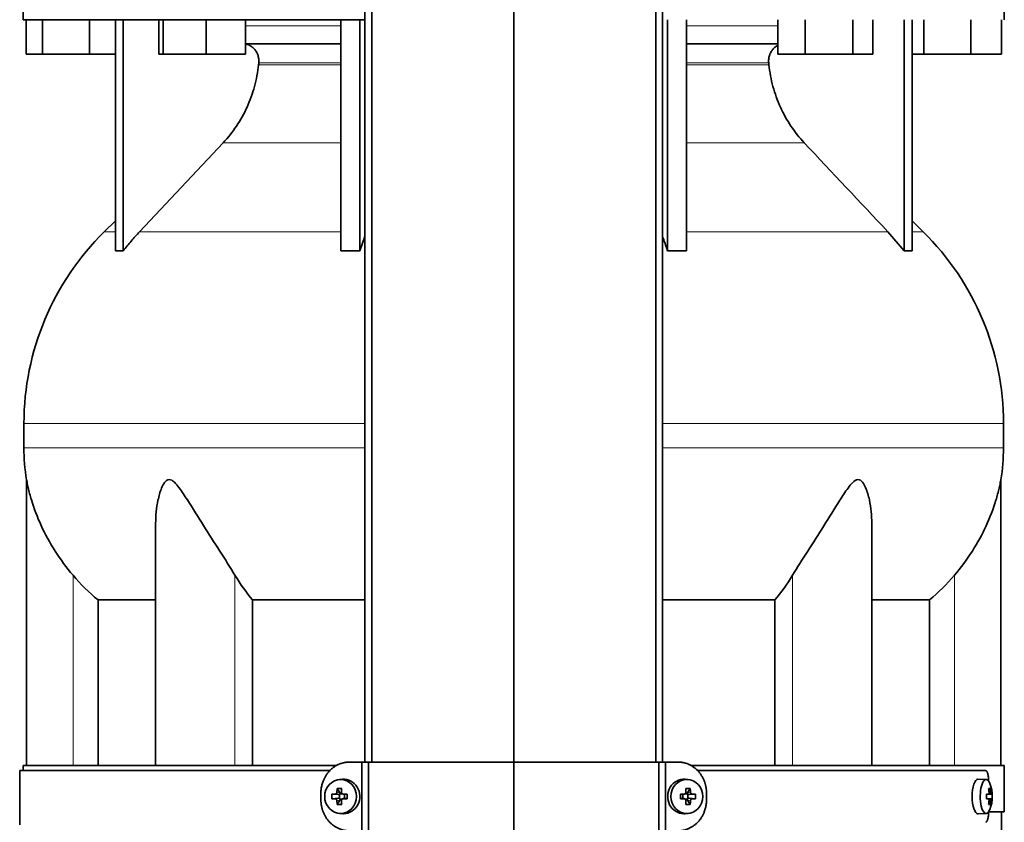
# Model space of a CAD drawing. Header units: millimetres. Extents: x 449 to 1324, y -2338 to 1809.
# Tile 17 of 30: x 456 to 742, y -184 to 49. Entities that reach past the tile are written whole.
import ezdxf

# ---------------------------------------------------------------- set-up
doc = ezdxf.new("R2010")
doc.units = ezdxf.units.MM
for name, color, linetype in [('M5X8_UNI7687', 7, 'Continuous'), ('MID_454-5', 7, 'Continuous'), ('VSI344-454_FILTR', 7, 'Continuous'), ('VSI344-454_SUPPO', 7, 'Continuous'), ('VSI344-454_TERMI', 7, 'Continuous'), ('VSI454_DIFFUSORE', 7, 'Continuous')]:
    doc.layers.add(name, color=color, linetype=linetype)

# ---------------------------------------------------------------- blocks, each defined once
blk = doc.blocks.new('SE')
at = {"layer": 'M5X8_UNI7687', "color": 7, "linetype": 'Continuous', "lineweight": 35}
for p, q in [((549.45, -171.39), (548.6, -171.46)), ((649.86, -171.46), (649.01, -171.39)), ((736.44, -171.45), (734.09, -171.38)), ((547.96, -174.04), (548.73, -175.34)), ((650.5, -174.04), (649.73, -175.34)), ((737.6, -174.04), (737.19, -174.35)), ((546.42, -175.68), (548.26, -175.84)), ((546.42, -177.07), (548.26, -176.91)), ((548.66, -176.94), (548.66, -175.81)), ((548.83, -175.63), (549.45, -175.63)), ((549.48, -177.13), (548.83, -177.13)), ((549.53, -175.64), (550.12, -175.84)), ((550.12, -176.91), (549.53, -177.11)), ((550.07, -175.82), (550.07, -176.93)), ((550.81, -175.68), (550.2, -175.84)), ((550.81, -177.07), (550.2, -176.91)), ((647.66, -175.68), (648.26, -175.84)), ((647.66, -177.07), (648.26, -176.91)), ((648.34, -175.84), (648.93, -175.64)), ((648.93, -177.11), (648.34, -176.91)), ((648.39, -176.93), (648.39, -175.82)), ((648.98, -175.63), (649.63, -175.63)), ((649.63, -177.13), (649.01, -177.13)), ((649.8, -175.81), (649.8, -176.94)), ((652.04, -175.68), (650.2, -175.84)), ((652.04, -177.07), (650.2, -176.91)), ((736.57, -175.72), (737.15, -175.67)), ((738.16, -175.68), (736.57, -175.8)), ((738.16, -177.07), (736.57, -176.95)), ((737.15, -177.09), (736.57, -177.03)), ((547.96, -178.71), (548.73, -177.41)), ((650.5, -178.71), (649.73, -177.41)), ((737.6, -178.71), (737.19, -178.4)), ((548.6, -181.29), (549.45, -181.36)), ((649.01, -181.36), (649.86, -181.29)), ((734.09, -181.38), (736.44, -181.31))]:
    blk.add_line(p, q, dxfattribs=at)
at = {"layer": 'M5X8_UNI7687', "color": 4, "linetype": 'Continuous', "lineweight": 9}
for p, q in [((548.26, -175.84), (547.41, -175.67)), ((547.41, -177.09), (548.26, -176.91)), ((547.88, -175.17), (548.73, -175.34)), ((549.68, -175.67), (550.2, -175.84)), ((550.2, -176.91), (549.68, -177.09)), ((648.26, -175.84), (648.78, -175.67)), ((648.78, -177.09), (648.26, -176.91)), ((649.73, -175.34), (650.59, -175.17)), ((651.05, -175.67), (650.2, -175.84)), ((650.2, -176.91), (651.05, -177.09)), ((737.97, -175.67), (736.57, -175.79)), ((736.57, -175.72), (737.14, -175.67)), ((736.57, -176.96), (737.97, -177.09)), ((737.14, -177.09), (736.57, -177.03)), ((737.31, -175.21), (737.8, -175.17)), ((548.73, -177.41), (547.88, -177.58)), ((650.59, -177.58), (649.73, -177.41)), ((737.8, -177.58), (737.31, -177.54))]:
    blk.add_line(p, q, dxfattribs=at)
at = {"layer": 'M5X8_UNI7687', "color": 7, "linetype": 'Continuous', "lineweight": 35}
for centre, radius, start, end in [((728.25, -176.38), 10, 337.7946, 22.2054), ((557.59, -176.38), 11.19, 176.4519, 183.5481), ((516.86, -176.38), 33.96, 358.8317, 1.1683), ((681.61, -176.38), 33.96, 178.8317, 181.1683), ((640.88, -176.38), 11.19, 356.4519, 3.5481), ((728.57, -176.38), 9.62, 355.8727, 4.1273)]:
    blk.add_arc(centre, radius, start, end, dxfattribs=at)
for centre in [(548.95, -176.38), (649.51, -176.38)]:
    blk.add_ellipse(centre, major_axis=(0, -4.93), ratio=0.939693, dxfattribs=at)
for centre, major_axis, ratio, start_param, end_param in [((549.81, -176.38), (0, -5), 0.939693, 0, 3.218028), ((648.65, -176.38), (0, -5), 0.939693, 3.065157, 6.283185), ((734.08, -176.38), (0, -5), 0.34202, 3.141593, 6.283185), ((736.43, -176.38), (0, -4.93), 0.34202, 2.444185, 6.283185), ((552.07, -176.38), (0, 10), 0.422618, 1.335108, 1.449667), ((551.18, -179.44), (-8.99, 2.22), 0.549436, -1.223909, -1.074217), ((551.78, -176.38), (0, 10), 0.258819, 1.335108, 1.449667), ((647.29, -179.44), (8.99, 2.22), 0.549436, 1.074217, 1.223909), ((646.68, -176.38), (0, 10), 0.258819, -1.449667, -1.335108), ((646.39, -176.38), (0, 10), 0.422618, -1.449667, -1.335108), ((730.33, -179.44), (7.67, 5.19), 0.199978, 0.212267, 0.361959), ((728.32, -176.38), (0, 10), 0.906308, 4.833518, 4.948078), ((728.21, -176.38), (0, 10), 0.965926, 4.833518, 4.948078), ((551.93, -176.53), (-9.99, 0.3), 0.0819, -1.099374, -0.984815), ((551.93, -176.22), (-9.99, -0.3), 0.0819, 0.984815, 1.099374), ((548.25, -175.34), (0.805, -0.118), 0.613124, 4.809424, 5.327625), ((548.25, -177.41), (0.805, 0.118), 0.613124, 0.95556, 1.473761), ((548.42, -175.37), (0.03, -0.501), 0.939258, 0.461161, 0.987959), ((548.42, -177.38), (0.03, 0.501), 0.939258, 5.295226, 5.822024), ((548.25, -175.34), (0.521, -0.505), 0.511875, 0.559691, 1.077892), ((548.25, -177.41), (0.521, 0.505), 0.511875, 5.205293, 5.723494), ((551.93, -176.53), (-9.99, 0.3), 0.0819, -1.456192, -1.341632), ((551.93, -176.22), (-9.99, -0.3), 0.0819, 1.341632, 1.456192), ((550.2, -175.34), (0.052, 0.506), 0.51441, 3.025925, 3.331693), ((550.2, -177.41), (0.052, -0.506), 0.51441, 2.951492, 3.25726), ((646.54, -176.53), (9.99, 0.3), 0.0819, 1.341632, 1.456192), ((646.54, -176.22), (9.99, -0.3), 0.0819, -1.456192, -1.341632), ((648.26, -175.34), (-0.052, 0.506), 0.51441, 2.951492, 3.25726), ((648.26, -177.41), (-0.052, -0.506), 0.51441, 3.025925, 3.331693), ((650.21, -175.34), (-0.521, -0.505), 0.511875, 5.205293, 5.723494), ((650.04, -175.37), (-0.03, -0.501), 0.939258, 5.295226, 5.822024), ((650.04, -177.38), (-0.03, 0.501), 0.939258, 0.461161, 0.987959), ((650.21, -177.41), (-0.521, 0.505), 0.511875, 0.559691, 1.077892), ((650.21, -175.34), (-0.805, -0.118), 0.613124, 0.95556, 1.473761), ((650.21, -177.41), (-0.805, 0.118), 0.613124, 4.809424, 5.327625), ((646.54, -176.53), (9.99, 0.3), 0.0819, 0.984815, 1.099374), ((646.54, -176.22), (9.99, -0.3), 0.0819, -1.099374, -0.984815), ((728.26, -176.53), (9.97, 0.82), 0.029809, 0.468971, 0.583531), ((731.37, -176.38), (0, -9.26), 0.562348, 1.49595, 1.645642), ((728.26, -176.22), (9.97, -0.82), 0.029809, -0.583531, -0.468971), ((728.26, -176.53), (9.97, 0.82), 0.029809, 0.112154, 0.226713), ((728.26, -176.22), (9.97, -0.82), 0.029809, -0.226713, -0.112154), ((552.07, -176.38), (0, -10), 0.422618, -1.449667, -1.335108), ((551.18, -173.31), (-8.99, -2.22), 0.549436, 1.074217, 1.223909), ((551.78, -176.38), (0, -10), 0.258819, -1.449667, -1.335108), ((646.68, -176.38), (0, -10), 0.258819, 1.335108, 1.449667), ((647.29, -173.31), (8.99, -2.22), 0.549436, -1.223909, -1.074217), ((646.39, -176.38), (0, -10), 0.422618, 1.335108, 1.449667), ((736.43, -176.38), (0, -4.93), 0.34202, 0, 0.697408), ((728.32, -176.38), (0, -10), 0.906308, 1.335108, 1.449667), ((730.33, -173.31), (7.67, -5.19), 0.199978, -0.361959, -0.212267), ((728.21, -176.38), (0, -10), 0.965926, 1.335108, 1.449667), ((549.81, -176.38), (0, -5), 0.939693, 6.20675, 6.283185), ((648.65, -176.38), (0, -5), 0.939693, 0, 0.076435), ((734.08, -176.38), (0, -5), 0.34202, 0, 0.010116)]:
    blk.add_ellipse(centre, major_axis=major_axis, ratio=ratio, start_param=start_param, end_param=end_param, dxfattribs=at)
for points in [[(547.41, -175.67), (547.42, -175.67), (547.46, -175.66), (547.5, -175.66), (547.54, -175.64), (547.58, -175.63), (547.62, -175.61), (547.66, -175.58), (547.69, -175.55), (547.73, -175.52), (547.76, -175.48), (547.79, -175.44), (547.81, -175.4), (547.83, -175.36), (547.85, -175.31), (547.86, -175.27), (547.87, -175.22), (547.88, -175.19), (547.88, -175.17)], [(547.88, -177.58), (547.88, -177.57), (547.87, -177.53), (547.86, -177.48), (547.85, -177.44), (547.83, -177.4), (547.81, -177.35), (547.79, -177.31), (547.76, -177.27), (547.73, -177.23), (547.69, -177.2), (547.66, -177.17), (547.62, -177.14), (547.58, -177.12), (547.54, -177.11), (547.5, -177.1), (547.46, -177.09), (547.42, -177.09), (547.41, -177.09)], [(549.21, -175.17), (549.21, -175.19), (549.21, -175.22), (549.22, -175.27), (549.23, -175.31), (549.24, -175.36), (549.26, -175.4), (549.28, -175.44), (549.31, -175.48), (549.34, -175.52), (549.38, -175.55), (549.41, -175.58), (549.45, -175.61), (549.5, -175.63), (549.54, -175.64), (549.58, -175.66), (549.63, -175.66), (549.66, -175.67), (549.68, -175.67)], [(549.68, -177.09), (549.66, -177.09), (549.63, -177.09), (549.58, -177.1), (549.54, -177.11), (549.5, -177.12), (549.45, -177.14), (549.41, -177.17), (549.38, -177.2), (549.34, -177.23), (549.31, -177.27), (549.28, -177.31), (549.26, -177.35), (549.24, -177.4), (549.23, -177.44), (549.22, -177.48), (549.21, -177.53), (549.21, -177.57), (549.21, -177.58)], [(648.78, -175.67), (648.8, -175.67), (648.83, -175.66), (648.88, -175.66), (648.93, -175.64), (648.97, -175.63), (649.01, -175.61), (649.05, -175.58), (649.09, -175.55), (649.12, -175.52), (649.15, -175.48), (649.18, -175.44), (649.2, -175.4), (649.22, -175.36), (649.24, -175.31), (649.25, -175.27), (649.25, -175.22), (649.25, -175.19), (649.25, -175.17)], [(649.25, -177.58), (649.25, -177.57), (649.25, -177.53), (649.25, -177.48), (649.24, -177.44), (649.22, -177.4), (649.2, -177.35), (649.18, -177.31), (649.15, -177.27), (649.12, -177.23), (649.09, -177.2), (649.05, -177.17), (649.01, -177.14), (648.97, -177.12), (648.93, -177.11), (648.88, -177.1), (648.83, -177.09), (648.8, -177.09), (648.78, -177.09)], [(650.59, -175.17), (650.59, -175.19), (650.59, -175.22), (650.6, -175.27), (650.61, -175.31), (650.63, -175.36), (650.65, -175.4), (650.67, -175.44), (650.7, -175.48), (650.73, -175.52), (650.77, -175.55), (650.81, -175.58), (650.84, -175.61), (650.88, -175.63), (650.92, -175.64), (650.97, -175.66), (651.01, -175.66), (651.04, -175.67), (651.05, -175.67)], [(651.05, -177.09), (651.04, -177.09), (651.01, -177.09), (650.97, -177.1), (650.92, -177.11), (650.88, -177.12), (650.84, -177.14), (650.81, -177.17), (650.77, -177.2), (650.73, -177.23), (650.7, -177.27), (650.67, -177.31), (650.65, -177.35), (650.63, -177.4), (650.61, -177.44), (650.6, -177.48), (650.59, -177.53), (650.59, -177.57), (650.59, -177.58)], [(737.14, -175.67), (737.15, -175.67), (737.17, -175.66), (737.19, -175.66), (737.21, -175.64), (737.22, -175.63), (737.24, -175.61), (737.26, -175.58), (737.27, -175.55), (737.29, -175.52), (737.3, -175.48), (737.31, -175.44), (737.31, -175.4), (737.32, -175.36), (737.32, -175.31), (737.32, -175.27), (737.32, -175.22), (737.31, -175.19), (737.31, -175.17)], [(737.31, -177.58), (737.31, -177.57), (737.32, -177.53), (737.32, -177.48), (737.32, -177.44), (737.32, -177.4), (737.31, -177.35), (737.31, -177.31), (737.3, -177.27), (737.29, -177.23), (737.27, -177.2), (737.26, -177.17), (737.24, -177.14), (737.22, -177.12), (737.21, -177.11), (737.19, -177.1), (737.17, -177.09), (737.15, -177.09), (737.14, -177.09)], [(737.8, -175.17), (737.8, -175.19), (737.81, -175.22), (737.81, -175.27), (737.82, -175.31), (737.83, -175.36), (737.84, -175.4), (737.85, -175.44), (737.86, -175.48), (737.87, -175.52), (737.88, -175.55), (737.9, -175.58), (737.91, -175.61), (737.92, -175.63), (737.93, -175.64), (737.95, -175.66), (737.96, -175.66), (737.96, -175.67), (737.97, -175.67)], [(737.97, -177.09), (737.96, -177.09), (737.96, -177.09), (737.95, -177.1), (737.93, -177.11), (737.92, -177.12), (737.91, -177.14), (737.9, -177.17), (737.88, -177.2), (737.87, -177.23), (737.86, -177.27), (737.85, -177.31), (737.84, -177.35), (737.83, -177.4), (737.82, -177.44), (737.81, -177.48), (737.81, -177.53), (737.8, -177.57), (737.8, -177.58)]]:
    blk.add_open_spline(points, degree=3, dxfattribs=at)
at = {"layer": 'MID_454-5', "color": 7, "linetype": 'Continuous', "lineweight": 35}
for p, q in [((556.02, 1015.62), (556.02, -166.38)), ((557.99, -166.38), (557.99, 1015.62)), ((599.23, -166.38), (599.23, 1015.62)), ((640.47, -166.38), (640.47, 1015.62)), ((642.44, 1015.62), (642.44, -166.38))]:
    blk.add_line(p, q, dxfattribs=at)
at = {"layer": 'VSI344-454_FILTR', "color": 7, "linetype": 'Continuous', "lineweight": 35}
for p, q in [((545.77, -168.88), (455.73, -168.88)), ((455.73, -168.88), (455.73, -184.63)), ((652.66, -168.88), (736.32, -168.88)), ((737.17, -171.88), (737.17, -171.95)), ((737.17, -180.8), (737.17, -180.88))]:
    blk.add_line(p, q, dxfattribs=at)
for points, knots in [([(737.17, -171.88), (737.17, -171.82), (737.17, -171.71), (737.17, -171.54), (737.16, -171.37), (737.15, -171.21), (737.14, -171.05), (737.13, -170.89), (737.1, -170.6), (737.04, -170.2), (736.93, -169.74), (736.8, -169.36), (736.68, -169.13), (736.57, -169), (736.49, -168.93), (736.4, -168.88), (736.34, -168.88), (736.32, -168.88)], [0, 0, 0, 0, 0.036092, 0.07186, 0.10742, 0.142884, 0.178369, 0.213992, 0.249865, 0.376032, 0.500265, 0.624304, 0.750267, 0.812832, 0.874898, 0.937082, 1, 1, 1, 1]), ([(736.32, -183.88), (736.33, -183.87), (736.37, -183.87), (736.42, -183.86), (736.46, -183.84), (736.51, -183.8), (736.56, -183.76), (736.6, -183.71), (736.69, -183.6), (736.8, -183.39), (736.93, -183.01), (737.04, -182.56), (737.1, -182.12), (737.14, -181.75), (737.16, -181.46), (737.17, -181.17), (737.17, -180.97), (737.17, -180.88)], [0, 0, 0, 0, 0.036074, 0.071827, 0.107372, 0.142823, 0.178296, 0.213907, 0.249769, 0.375679, 0.49974, 0.623937, 0.750153, 0.812742, 0.874833, 0.937047, 1, 1, 1, 1])]:
    blk.add_open_spline(points, degree=3, knots=knots, dxfattribs=at)
at = {"layer": 'VSI344-454_SUPPO', "color": 7, "linetype": 'Continuous', "lineweight": 35}
for p, q in [((547.84, -167.38), (456.73, -167.38)), ((456.73, -167.38), (456.73, -168.88)), ((650.64, -167.38), (741.73, -167.38)), ((741.73, -180.88), (741.73, -167.38)), ((737.17, -180.88), (741.73, -180.88)), ((740.88, -190.88), (740.88, -180.88))]:
    blk.add_line(p, q, dxfattribs=at)
at = {"layer": 'VSI344-454_TERMI', "color": 7, "linetype": 'Continuous', "lineweight": 35}
for p, q in [((551.64, -166.38), (555.14, -166.38)), ((555.14, -166.38), (557.05, -166.38)), ((555.14, -186.38), (555.14, -166.38)), ((557.05, -166.38), (599.23, -166.38)), ((557.05, -199.79), (557.05, -166.38)), ((599.23, -166.38), (641.41, -166.38)), ((599.23, -201.38), (599.23, -166.38)), ((641.41, -166.38), (643.32, -166.38)), ((641.41, -199.79), (641.41, -166.38)), ((646.83, -166.38), (643.32, -166.38)), ((643.32, -166.38), (643.32, -186.38)), ((543.23, -175.38), (543.23, -177.38)), ((655.23, -175.38), (655.23, -177.38))]:
    blk.add_line(p, q, dxfattribs=at)
for points, knots in [([(551.64, -166.38), (551.54, -166.38), (551.36, -166.38), (551.08, -166.39), (550.81, -166.42), (550.53, -166.45), (550.26, -166.49), (549.99, -166.54), (549.72, -166.6), (549.46, -166.68), (549.19, -166.76), (548.93, -166.84), (548.67, -166.94), (548.24, -167.12), (547.66, -167.41), (546.96, -167.86), (546.29, -168.39), (545.68, -168.99), (545.12, -169.64), (544.63, -170.36), (544.21, -171.12), (543.89, -171.83), (543.67, -172.47), (543.51, -173.04), (543.38, -173.61), (543.3, -174.2), (543.24, -174.78), (543.24, -175.18), (543.23, -175.38)], [0, 0, 0, 0, 0.020905, 0.041705, 0.062421, 0.083075, 0.103688, 0.124284, 0.144884, 0.165511, 0.186186, 0.206932, 0.227771, 0.248723, 0.310801, 0.372931, 0.435895, 0.498659, 0.561404, 0.62443, 0.686816, 0.749074, 0.79132, 0.833156, 0.874759, 0.916313, 0.958, 1, 1, 1, 1]), ([(655.23, -175.38), (655.23, -175.28), (655.23, -175.08), (655.22, -174.78), (655.19, -174.49), (655.16, -174.2), (655.12, -173.9), (655.07, -173.62), (655.02, -173.33), (654.95, -173.04), (654.87, -172.76), (654.79, -172.48), (654.7, -172.2), (654.53, -171.74), (654.26, -171.12), (653.83, -170.36), (653.34, -169.64), (652.79, -168.99), (652.17, -168.39), (651.51, -167.86), (650.8, -167.41), (650.14, -167.08), (649.53, -166.84), (649.01, -166.67), (648.47, -166.54), (647.93, -166.45), (647.38, -166.39), (647.01, -166.38), (646.83, -166.38)], [0, 0, 0, 0, 0.021051, 0.042001, 0.062873, 0.08369, 0.104474, 0.125249, 0.146036, 0.166859, 0.18774, 0.208703, 0.229768, 0.250959, 0.313199, 0.375603, 0.438616, 0.501374, 0.564129, 0.627102, 0.689223, 0.75131, 0.793093, 0.834507, 0.875728, 0.916932, 0.958298, 1, 1, 1, 1]), ([(543.23, -177.38), (543.23, -177.48), (543.23, -177.67), (543.25, -177.97), (543.27, -178.26), (543.3, -178.56), (543.34, -178.85), (543.39, -179.14), (543.45, -179.42), (543.51, -179.71), (543.59, -179.99), (543.67, -180.28), (543.77, -180.56), (543.93, -181.01), (544.21, -181.64), (544.63, -182.39), (545.12, -183.11), (545.68, -183.77), (546.29, -184.36), (546.96, -184.89), (547.66, -185.34), (548.33, -185.67), (548.93, -185.91), (549.46, -186.08), (549.99, -186.21), (550.53, -186.31), (551.08, -186.37), (551.45, -186.37), (551.64, -186.38)], [0, 0, 0, 0, 0.021051, 0.042001, 0.062873, 0.08369, 0.104474, 0.125249, 0.146036, 0.166859, 0.18774, 0.208703, 0.229768, 0.250959, 0.313199, 0.375603, 0.438616, 0.501374, 0.564129, 0.627102, 0.689223, 0.75131, 0.793093, 0.834507, 0.875728, 0.916932, 0.958298, 1, 1, 1, 1]), ([(646.83, -186.38), (646.92, -186.37), (647.1, -186.37), (647.38, -186.36), (647.66, -186.34), (647.93, -186.3), (648.2, -186.26), (648.47, -186.21), (648.74, -186.15), (649.01, -186.08), (649.27, -186), (649.53, -185.91), (649.79, -185.81), (650.22, -185.63), (650.8, -185.34), (651.51, -184.89), (652.17, -184.36), (652.79, -183.77), (653.34, -183.11), (653.83, -182.39), (654.26, -181.64), (654.57, -180.92), (654.79, -180.28), (654.95, -179.71), (655.08, -179.14), (655.17, -178.56), (655.22, -177.97), (655.23, -177.57), (655.23, -177.38)], [0, 0, 0, 0, 0.020905, 0.041705, 0.062421, 0.083075, 0.103688, 0.124284, 0.144884, 0.165511, 0.186186, 0.206932, 0.227771, 0.248723, 0.310801, 0.372931, 0.435895, 0.498659, 0.561404, 0.62443, 0.686816, 0.749074, 0.79132, 0.833156, 0.874759, 0.916313, 0.958, 1, 1, 1, 1])]:
    blk.add_open_spline(points, degree=3, knots=knots, dxfattribs=at)
at = {"layer": 'VSI454_DIFFUSORE', "color": 7, "linetype": 'Continuous', "lineweight": 35}
for p, q in [((456.73, 62.62), (456.73, 49.12)), ((741.73, 49.12), (741.73, 62.62)), ((456.73, 49.12), (556.02, 49.12)), ((457.59, 39.12), (457.59, 49.12)), ((462.32, 39.12), (462.32, 49.12)), ((475.97, 39.12), (475.97, 49.12)), ((483.52, -17.99), (483.52, 49.12)), ((485.82, -17.99), (485.82, 49.12)), ((496.16, 39.12), (496.16, 49.12)), ((497.37, 39.12), (497.37, 49.12)), ((509.93, 39.12), (509.93, 49.12)), ((521.28, 39.12), (521.28, 49.12)), ((549.01, -17.99), (549.01, 49.12)), ((554.55, -17.99), (554.55, 49.12)), ((643.91, -17.99), (643.91, 49.12)), ((649.46, -17.99), (649.46, 49.12)), ((675.94, 39.12), (675.94, 49.12)), ((683.89, 39.12), (683.89, 49.12)), ((697.69, 39.12), (697.69, 49.12)), ((703.55, 39.12), (703.55, 49.12)), ((712.64, -17.99), (712.64, 49.12)), ((714.94, -17.99), (714.94, 49.12)), ((718.32, 39.12), (718.32, 49.12)), ((731.97, 39.12), (731.97, 49.12)), ((740.88, 39.12), (740.88, 49.12)), ((549.01, 42.12), (521.28, 42.12)), ((675.94, 42.12), (649.46, 42.12)), ((462.32, 39.12), (457.59, 39.12)), ((475.97, 39.12), (462.32, 39.12)), ((483.52, 39.12), (475.97, 39.12)), ((497.37, 39.12), (496.16, 39.12)), ((509.93, 39.12), (497.37, 39.12)), ((521.28, 39.12), (509.93, 39.12)), ((683.89, 39.12), (675.94, 39.12)), ((697.69, 39.12), (683.89, 39.12)), ((703.55, 39.12), (697.69, 39.12)), ((718.32, 39.12), (714.94, 39.12)), ((731.97, 39.12), (718.32, 39.12)), ((740.88, 39.12), (731.97, 39.12)), ((514.84, 13.37), (490.54, -12.47)), ((483.52, -9.3), (480.3, -12.47)), ((718.16, -12.47), (714.94, -9.3)), ((554.55, -17.99), (556.02, -13.83)), ((707.93, -12.47), (712.64, -17.99)), ((456.98, -68.09), (456.98, -75.13)), ((741.49, -75.13), (741.49, -68.09)), ((457.73, -84.42), (457.73, -167.38)), ((740.73, -167.38), (740.73, -84.42)), ((495.22, -97.1), (495.22, -167.38)), ((703.24, -167.38), (703.24, -97.08)), ((478.48, -119.31), (495.22, -119.31)), ((478.48, -167.38), (478.48, -119.31)), ((523.4, -119.31), (556.02, -119.31)), ((523.4, -167.38), (523.4, -119.31)), ((642.44, -119.31), (675.07, -119.31)), ((675.07, -119.31), (675.07, -167.38)), ((703.24, -119.31), (719.98, -119.31)), ((719.98, -119.31), (719.98, -167.38))]:
    blk.add_line(p, q, dxfattribs=at)
at = {"layer": 'VSI454_DIFFUSORE', "color": 4, "linetype": 'Continuous', "lineweight": 9}
for p, q in [((521.28, 47.35), (549.01, 47.35)), ((649.46, 47.35), (675.94, 47.35)), ((525.12, 36.06), (549.01, 36.06)), ((549.01, 36.62), (525.18, 36.62)), ((673.29, 36.62), (649.46, 36.62)), ((649.46, 36.06), (673.34, 36.06)), ((514.84, 13.37), (549.01, 13.37)), ((649.46, 13.37), (683.63, 13.37)), ((483.52, -12.47), (480.3, -12.47)), ((490.54, -12.47), (549.01, -12.47)), ((707.93, -12.47), (649.46, -12.47)), ((718.16, -12.47), (714.94, -12.47)), ((556.02, -68.09), (456.98, -68.09)), ((741.49, -68.09), (642.44, -68.09)), ((456.98, -75.13), (556.02, -75.13)), ((642.44, -75.13), (741.49, -75.13)), ((471.23, -167.38), (471.23, -112.17)), ((518.27, -167.38), (518.27, -112.17)), ((680.2, -167.38), (680.2, -112.17)), ((727.23, -167.38), (727.23, -112.17))]:
    blk.add_line(p, q, dxfattribs=at)
at = {"layer": 'VSI454_DIFFUSORE', "color": 7, "linetype": 'Continuous', "lineweight": 35}
for centre, radius, start, end in [((534.96, -68.09), 77.98, 134.5, 180), ((663.5, -68.09), 77.98, 0, 45.5), ((514.39, -75.13), 57.42, 180, 189.3177), ((684.07, -75.13), 57.42, 350.6813, 360)]:
    blk.add_arc(centre, radius, start, end, dxfattribs=at)
for points, knots in [([(525.18, 36.62), (525.21, 36.97), (525.21, 37.32), (525.14, 38.01), (525.07, 38.35), (524.87, 39.02), (524.73, 39.34), (524.41, 39.94), (524.22, 40.22), (523.9, 40.61), (523.78, 40.73), (523.54, 40.96), (523.41, 41.07), (523.02, 41.38), (522.75, 41.55), (522.3, 41.76), (522.15, 41.83), (521.85, 41.94), (521.69, 41.98), (521.45, 42.03), (521.37, 42.05), (521.29, 42.06)], [0, 0, 0, 0, 0.125, 0.125, 0.25, 0.25, 0.375, 0.375, 0.5, 0.5, 0.5625, 0.5625, 0.625, 0.625, 0.75, 0.75, 0.8125, 0.8125, 0.875, 0.875, 0.9073547, 0.9073547, 0.9073547, 0.9073547]), ([(673.29, 36.62), (673.26, 36.97), (673.26, 37.32), (673.33, 38.01), (673.39, 38.35), (673.6, 39.02), (673.73, 39.34), (674.06, 39.94), (674.25, 40.22), (674.57, 40.61), (674.68, 40.73), (674.92, 40.96), (675.05, 41.07), (675.41, 41.36), (675.66, 41.52), (675.92, 41.65)], [0, 0, 0, 0, 0.125, 0.125, 0.25, 0.25, 0.375, 0.375, 0.5, 0.5, 0.5625, 0.5625, 0.625, 0.625, 0.7365505, 0.7365505, 0.7365505, 0.7365505]), ([(514.84, 13.37), (516.26, 14.88), (517.55, 16.51), (519.87, 19.98), (520.89, 21.82), (522.65, 25.71), (523.37, 27.71), (524.48, 31.81), (524.88, 33.91), (525.12, 36.06)], [0, 0, 0, 0, 0.25, 0.25, 0.5, 0.5, 0.75, 0.75, 1, 1, 1, 1]), ([(683.63, 13.37), (682.2, 14.88), (680.91, 16.51), (678.6, 19.98), (677.58, 21.82), (675.81, 25.71), (675.1, 27.71), (673.98, 31.81), (673.58, 33.91), (673.34, 36.06)], [0, 0, 0, 0, 0.25, 0.25, 0.5, 0.5, 0.75, 0.75, 1, 1, 1, 1]), ([(490.54, -12.47), (489.71, -13.34), (488.91, -14.24), (487.33, -16.09), (486.56, -17.04), (485.82, -17.99)], [0, 0, 0, 0, 0.5, 0.5, 1, 1, 1, 1]), ([(643.91, -17.99), (643.61, -17.04), (643.29, -16.09), (642.79, -14.69), (642.62, -14.21), (642.44, -13.75)], [0, 0, 0, 0, 0.5, 0.5, 0.7600147, 0.7600147, 0.7600147, 0.7600147]), ([(471.23, -112.17), (469.3, -109.89), (467.57, -107.55), (464.46, -102.69), (463.1, -100.2), (460.82, -95.24), (459.88, -92.75), (458.77, -89.05), (458.46, -87.82), (458.07, -86.15), (457.96, -85.61), (457.83, -84.94), (457.8, -84.74), (457.75, -84.47), (457.73, -84.4), (457.73, -84.4)], [0, 0, 0, 0, 0.125, 0.125, 0.25, 0.25, 0.375, 0.375, 0.4375, 0.4375, 0.46875, 0.46875, 0.484375, 0.484375, 0.498741, 0.498741, 0.498741, 0.498741]), ([(518.27, -112.17), (516.9, -109.89), (515.4, -107.55), (512.28, -102.69), (510.67, -100.2), (507.54, -95.24), (506, -92.75), (503.64, -89.05), (502.85, -87.82), (501.58, -86.15), (501.15, -85.61), (500.43, -84.94), (500.18, -84.74), (499.65, -84.46), (499.37, -84.39), (498.59, -84.43), (498.15, -84.81), (497.46, -85.73), (497.19, -86.27), (496.49, -87.96), (496.16, -89.17), (495.44, -92.59), (495.22, -94.86), (495.22, -97.1)], [0, 0, 0, 0, 0.125, 0.125, 0.25, 0.25, 0.375, 0.375, 0.4375, 0.4375, 0.46875, 0.46875, 0.484375, 0.484375, 0.5, 0.5, 0.53125, 0.53125, 0.5625, 0.5625, 0.625, 0.625, 0.7380463, 0.7380463, 0.7380463, 0.7380463]), ([(703.24, -97.09), (703.24, -94.82), (703.02, -92.54), (702.27, -89.05), (701.93, -87.82), (701.21, -86.15), (700.93, -85.61), (700.4, -84.94), (700.2, -84.74), (699.74, -84.46), (699.49, -84.39), (698.69, -84.43), (698.16, -84.81), (697.21, -85.73), (696.78, -86.27), (695.52, -87.96), (694.75, -89.17), (692.42, -92.82), (690.86, -95.34), (687.73, -100.29), (686.17, -102.72), (683.08, -107.52), (681.55, -109.91), (680.2, -112.17)], [0.2605527, 0.2605527, 0.2605527, 0.2605527, 0.375, 0.375, 0.4375, 0.4375, 0.46875, 0.46875, 0.484375, 0.484375, 0.5, 0.5, 0.53125, 0.53125, 0.5625, 0.5625, 0.625, 0.625, 0.75, 0.75, 0.875, 0.875, 1, 1, 1, 1]), ([(740.73, -84.4), (740.73, -84.4), (740.73, -84.4), (740.73, -84.43), (740.66, -84.81), (740.48, -85.73), (740.36, -86.27), (739.97, -87.96), (739.66, -89.17), (738.55, -92.82), (737.6, -95.34), (735.32, -100.29), (733.98, -102.72), (730.91, -107.52), (729.15, -109.91), (727.23, -112.17)], [0.4987425, 0.4987425, 0.4987425, 0.4987425, 0.5, 0.5, 0.53125, 0.53125, 0.5625, 0.5625, 0.625, 0.625, 0.75, 0.75, 0.875, 0.875, 1, 1, 1, 1])]:
    blk.add_open_spline(points, degree=3, knots=knots, dxfattribs=at)
for points in [[(525.12, 36.06), (525.14, 36.25), (525.16, 36.44), (525.18, 36.62)], [(673.34, 36.06), (673.32, 36.25), (673.3, 36.44), (673.29, 36.62)], [(683.63, 13.37), (691.73, 4.76), (699.83, -3.86), (707.93, -12.47)], [(485.82, -17.99), (485.05, -17.94), (484.29, -17.94), (483.52, -17.99)], [(549.01, -17.99), (550.85, -17.94), (552.71, -17.94), (554.55, -17.99)], [(649.46, -17.99), (647.61, -17.94), (645.76, -17.94), (643.91, -17.99)], [(712.64, -17.99), (713.41, -17.94), (714.18, -17.94), (714.94, -17.99)], [(478.48, -119.31), (475.85, -117.15), (473.44, -114.76), (471.23, -112.17)], [(523.4, -119.31), (521.54, -117.15), (519.83, -114.76), (518.27, -112.17)], [(680.2, -112.17), (678.64, -114.76), (676.93, -117.15), (675.07, -119.31)], [(727.23, -112.17), (725.03, -114.76), (722.61, -117.15), (719.98, -119.31)]]:
    blk.add_open_spline(points, degree=3, dxfattribs=at)

msp = doc.modelspace()

# ---------------------------------------------------------------- block references
msp.add_blockref('SE', (0, 0))

doc.saveas('drawing.dxf')
